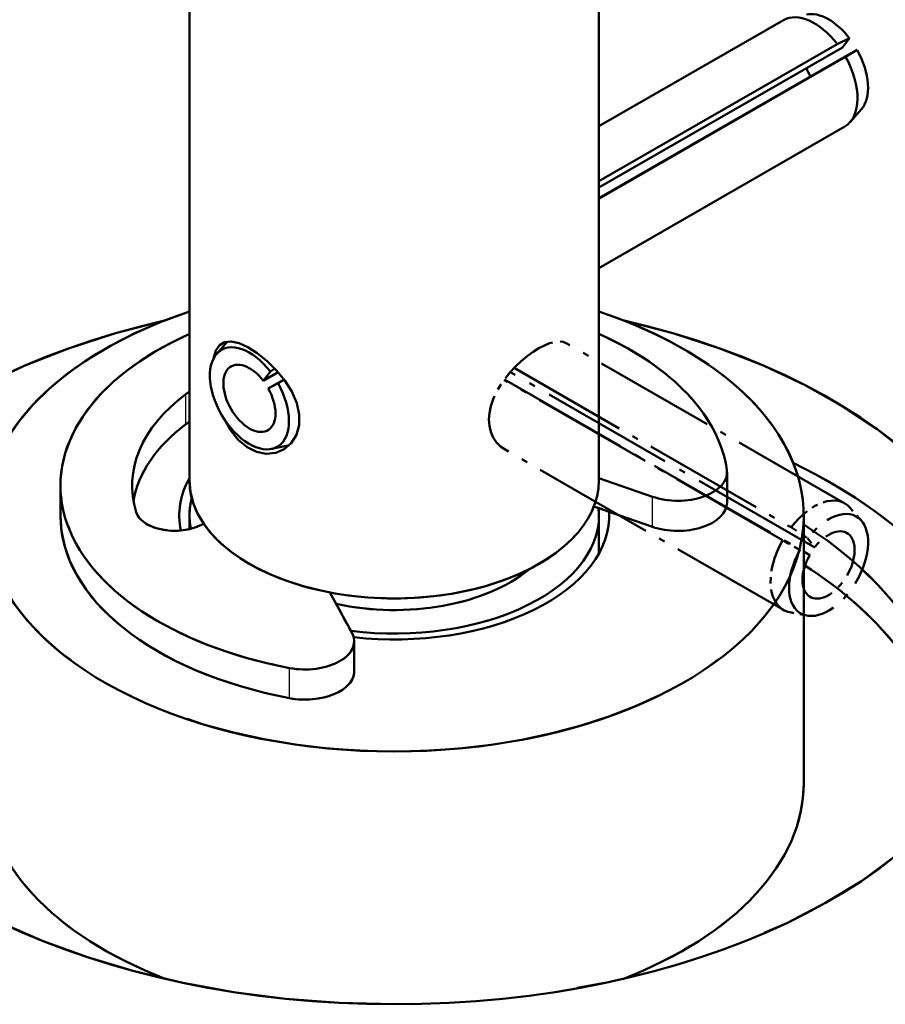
# Model space of a CAD drawing. Header units: millimetres. Extents: x 0 to 420, y 0 to 594.
# Tile 8 of 13: x 312 to 326, y 191 to 207. Entities that reach past the tile are written whole.
import ezdxf

# ---------------------------------------------------------------- set-up
doc = ezdxf.new("R2010")
doc.units = ezdxf.units.MM
doc.header["$LTSCALE"] = 2
doc.linetypes.add('LONG_DASH_DOTTED', pattern=[0.3001, 0.2362, -0.0295, 0.0049, -0.0295])
for name, color, linetype, lineweight in [('Sichtbare Kanten(DIN)', 7, 'Continuous', 50), ('Sichtbare tangentiale Kanten(DIN)', 3, 'Continuous', 25), ('Überlagerung [Formatvorlage Phantomlinien(DIN)]', 179, 'LONG_DASH_DOTTED', 50)]:
    doc.layers.add(name, color=color, linetype=linetype, lineweight=lineweight)

msp = doc.modelspace()

# ---------------------------------------------------------------- linework, layer by layer
at = {"layer": 'Sichtbare Kanten(DIN)'}
for p, q in [((315.039, 199.328), (315.039, 220.557)), ((321.706, 199.328), (321.706, 220.557)), ((324.709, 206.828), (321.706, 205.099)), ((321.706, 204.207), (325.583, 206.439)), ((325.583, 206.439), (325.785, 206.533)), ((325.785, 206.533), (325.669, 206.384)), ((325.669, 206.384), (321.706, 204.102)), ((321.706, 203.93), (325.751, 206.259)), ((325.91, 206.343), (325.72, 206.231)), ((325.751, 206.259), (325.91, 206.343)), ((325.72, 206.231), (321.706, 203.919)), ((325.977, 205.372), (325.793, 205.166)), ((325.707, 205.095), (321.706, 202.791)), ((315.483, 201.393), (315.661, 201.594)), ((316.357, 201.103), (316.431, 201.152)), ((316.24, 200.955), (316.357, 201.103)), ((316.483, 201.095), (316.24, 200.955)), ((316.323, 200.83), (316.579, 200.977)), ((316.583, 200.971), (316.482, 200.913)), ((316.482, 200.913), (316.323, 200.83)), ((316.375, 199.843), (316.646, 199.898)), ((322.576, 199.066), (321.706, 199.37)), ((323.791, 198.97), (323.791, 199.46)), ((312.939, 198.755), (312.939, 199.246)), ((321.625, 198.908), (322.576, 198.576)), ((315.039, 198.537), (315.039, 198.755)), ((321.706, 198.141), (321.706, 198.755)), ((325.039, 198.755), (325.039, 194.395)), ((315.198, 198.59), (315.272, 198.623)), ((317.324, 197.506), (317.684, 196.851)), ((317.721, 196.221), (317.721, 196.712))]:
    msp.add_line(p, q, dxfattribs=at)
at = {"layer": 'Sichtbare Kanten(DIN)', "flags": 128}
msp.add_lwpolyline([(315.431, 201.317), (315.469, 201.446), (315.53, 201.535), (315.611, 201.583), (315.718, 201.594), (315.847, 201.565), (315.991, 201.499), (316.144, 201.403), (316.305, 201.274), (316.459, 201.122), (316.593, 200.957), (316.705, 200.778), (316.786, 200.589), (316.827, 200.403), (316.825, 200.231), (316.781, 200.072), (316.696, 199.938), (316.582, 199.841), (316.446, 199.782), (316.29, 199.766), (316.13, 199.798), (315.978, 199.874), (315.835, 199.993), (315.707, 200.151), (315.603, 200.335)], dxfattribs=at)
at = {"layer": 'Sichtbare Kanten(DIN)'}
for centre, major_axis, ratio, start_param, end_param in [((325.208, 205.962), (-0.499, 0.867), 0.578093, 4.94152, 6.283185), ((325.444, 206.097), (-0.454, 0.789), 0.578093, 4.94152, 6.092192), ((325.444, 206.097), (0.454, -0.789), 0.578093, 0.190994, 1.5486), ((325.208, 205.962), (0.499, -0.867), 0.578093, 0, 1.5486), ((325.444, 206.097), (0.299, -0.52), 0.578093, 4.483258, 4.734586), ((318.373, 196.575), (10.033, 0), 0.575862, 1.950586, 7.474192), ((318.373, 198.755), (-6.667, 0), 0.575862, 5.235988, 10.471976), ((318.373, 199.246), (-5.433, 0), 0.575862, 5.37287, 7.535269), ((316.016, 200.668), (-0.454, 0.789), 0.578093, 4.94152, 10.973378), ((318.373, 199.246), (5.433, 0), 0.575862, 0.080491, 0.910315), ((316.016, 200.668), (-0.299, 0.52), 0.578093, 4.94152, 10.973378), ((318.373, 199.246), (-4.267, 0), 0.575862, 5.631357, 6.459515), ((315.32, 200.587), (-0.427, 0), 0.575862, 5.430174, 5.631357), ((318.373, 198.755), (-4.267, 0), 0.575862, 5.631357, 6.183197), ((315.32, 200.097), (0.427, 0), 0.575862, 2.288582, 2.489764), ((316.251, 200.804), (0.499, -0.867), 0.578093, 6.092192, 6.118152), ((318.373, 195.213), (10.033, 0), 0.575862, 0.11819, 0.866414), ((318.373, 198.755), (-3.5, 0), 0.575862, 5.973341, 6.402674), ((322.991, 199.46), (0.8, 0), 0.575862, 4.167533, 6.363676), ((318.373, 199.328), (-3.333, 0), 0.575862, 0, 3.141593), ((318.373, 198.755), (-3.333, 0), 0.575862, 6.13356, 6.39447), ((318.373, 198.755), (3.333, 0), 0.575862, 4.499416, 6.349317), ((322.991, 198.97), (0.8, 0), 0.575862, 4.167533, 6.283185), ((318.373, 198.755), (-5.433, 0), 0.575862, 0, 1.252084), ((314.802, 198.879), (-0.64, 0), 0.575862, 0.17633, 2.237084), ((318.373, 198.755), (3.5, 0), 0.575862, 4.522812, 6.31634), ((318.373, 195.158), (8.967, 0), 0.575862, 5.955317, 7.015701), ((318.373, 194.504), (8.967, 0), 0.575862, 0.063374, 0.732516), ((318.373, 198.755), (-2.667, 0), 0.575862, 1.207828, 2.537087), ((316.921, 196.712), (0.8, 0), 0.575862, 4.393676, 6.58982), ((316.921, 196.221), (0.8, 0), 0.575862, 4.393676, 6.283185), ((318.373, 194.395), (-6.667, 0), 0.575862, 0, 0.978893), ((318.373, 194.395), (6.667, 0), 0.575862, 5.304293, 6.283185)]:
    msp.add_ellipse(centre, major_axis=major_axis, ratio=ratio, start_param=start_param, end_param=end_param, dxfattribs=at)
at = {"layer": 'Sichtbare tangentiale Kanten(DIN)'}
for p, q in [((314.981, 200.246), (314.981, 200.736)), ((322.576, 198.576), (322.576, 199.066)), ((316.67, 195.784), (316.67, 196.275))]:
    msp.add_line(p, q, dxfattribs=at)
at = {"layer": 'Sichtbare tangentiale Kanten(DIN)', "ltscale": 0.354113}
for p, q in [((314.981, 200.27), (314.981, 200.712)), ((316.67, 195.809), (316.67, 196.25))]:
    msp.add_line(p, q, dxfattribs=at)
at = {"layer": 'Überlagerung [Formatvorlage Phantomlinien(DIN)]', "ltscale": 17.032717}
msp.add_line((315.039, 199.328), (315.039, 220.557), dxfattribs=at)
at = {"layer": 'Überlagerung [Formatvorlage Phantomlinien(DIN)]', "ltscale": 15.482341}
msp.add_line((321.706, 201.26), (321.706, 220.557), dxfattribs=at)
at = {"layer": 'Überlagerung [Formatvorlage Phantomlinien(DIN)]', "ltscale": 4.203814}
for p, q in [((325.707, 198.956), (321.175, 201.566)), ((324.709, 197.223), (320.177, 199.832))]:
    msp.add_line(p, q, dxfattribs=at)
at = {"layer": 'Überlagerung [Formatvorlage Phantomlinien(DIN)]', "ltscale": 4.182025}
msp.add_line((320.325, 201.163), (324.834, 198.567), dxfattribs=at)
at = {"layer": 'Überlagerung [Formatvorlage Phantomlinien(DIN)]', "ltscale": 4.206438}
msp.add_line((324.696, 198.358), (320.162, 200.97), dxfattribs=at)
at = {"layer": 'Überlagerung [Formatvorlage Phantomlinien(DIN)]', "ltscale": 4.61011}
msp.add_line((320.167, 200.977), (325.137, 198.115), dxfattribs=at)
at = {"layer": 'Überlagerung [Formatvorlage Phantomlinien(DIN)]', "ltscale": 4.598135}
msp.add_line((325.219, 198.24), (320.262, 201.095), dxfattribs=at)
at = {"layer": 'Überlagerung [Formatvorlage Phantomlinien(DIN)]', "ltscale": 0.39347}
for p, q in [((312.939, 198.755), (312.939, 199.246)), ((317.721, 196.221), (317.721, 196.712))]:
    msp.add_line(p, q, dxfattribs=at)
at = {"layer": 'Überlagerung [Formatvorlage Phantomlinien(DIN)]', "ltscale": 0.306531}
msp.add_line((321.625, 198.908), (322.025, 198.768), dxfattribs=at)
at = {"layer": 'Überlagerung [Formatvorlage Phantomlinien(DIN)]', "ltscale": 0.226263}
for p, q in [((325.977, 198.678), (325.793, 198.885)), ((324.834, 198.567), (325.103, 198.389)), ((324.978, 198.199), (324.696, 198.358)), ((325.084, 197.129), (324.813, 197.184))]:
    msp.add_line(p, q, dxfattribs=at)
at = {"layer": 'Überlagerung [Formatvorlage Phantomlinien(DIN)]', "ltscale": 0.174932}
msp.add_line((315.039, 198.537), (315.039, 198.755), dxfattribs=at)
at = {"layer": 'Überlagerung [Formatvorlage Phantomlinien(DIN)]', "ltscale": 0.492979}
msp.add_line((321.706, 198.141), (321.706, 198.755), dxfattribs=at)
at = {"layer": 'Überlagerung [Formatvorlage Phantomlinien(DIN)]', "ltscale": 0.061667}
msp.add_line((315.198, 198.59), (315.272, 198.623), dxfattribs=at)
at = {"layer": 'Überlagerung [Formatvorlage Phantomlinien(DIN)]', "ltscale": 0.203693}
for p, q in [((325.103, 198.389), (325.219, 198.24)), ((325.137, 198.115), (324.978, 198.199))]:
    msp.add_line(p, q, dxfattribs=at)
at = {"layer": 'Überlagerung [Formatvorlage Phantomlinien(DIN)]', "ltscale": 0.781868}
msp.add_line((317.324, 197.506), (317.684, 196.851), dxfattribs=at)
at = {"layer": 'Überlagerung [Formatvorlage Phantomlinien(DIN)]', "ltscale": 2.200591}
msp.add_line((325.039, 197.138), (325.039, 194.395), dxfattribs=at)
at = {"layer": 'Überlagerung [Formatvorlage Phantomlinien(DIN)]', "ltscale": 2.070878, "flags": 128}
msp.add_lwpolyline([(320.177, 199.832), (320.104, 199.884), (320.039, 199.951), (319.985, 200.03), (319.946, 200.121), (319.922, 200.219), (319.914, 200.322), (319.922, 200.429), (319.945, 200.542), (319.984, 200.657), (320.037, 200.772), (320.102, 200.883), (320.175, 200.987), (320.256, 201.087), (320.346, 201.184), (320.441, 201.274), (320.539, 201.356), (320.636, 201.427), (320.728, 201.485), (320.817, 201.531), (320.903, 201.566), (320.984, 201.588), (321.057, 201.595), (321.121, 201.587), (321.175, 201.566)], dxfattribs=at)
at = {"layer": 'Überlagerung [Formatvorlage Phantomlinien(DIN)]', "ltscale": 46.168087}
msp.add_ellipse((318.373, 196.575), major_axis=(10.033, 0), ratio=0.575862, start_param=1.950586, end_param=7.474192, dxfattribs=at)
at = {"layer": 'Überlagerung [Formatvorlage Phantomlinien(DIN)]', "ltscale": 16.633841}
msp.add_ellipse((318.373, 198.755), major_axis=(-6.667, 0), ratio=0.575862, start_param=5.235988, end_param=9.039774, dxfattribs=at)
at = {"layer": 'Überlagerung [Formatvorlage Phantomlinien(DIN)]', "ltscale": 3.848546}
msp.add_ellipse((318.373, 198.755), major_axis=(6.667, 0), ratio=0.575862, start_param=0.167104, end_param=1.047198, dxfattribs=at)
at = {"layer": 'Überlagerung [Formatvorlage Phantomlinien(DIN)]', "ltscale": 7.70667}
msp.add_ellipse((318.373, 199.246), major_axis=(-5.433, 0), ratio=0.575862, start_param=5.37287, end_param=7.535269, dxfattribs=at)
at = {"layer": 'Überlagerung [Formatvorlage Phantomlinien(DIN)]', "ltscale": 2.140425}
msp.add_ellipse((318.373, 199.246), major_axis=(5.433, 0), ratio=0.575862, start_param=0.309717, end_param=0.910315, dxfattribs=at)
at = {"layer": 'Überlagerung [Formatvorlage Phantomlinien(DIN)]', "ltscale": 2.317682}
msp.add_ellipse((318.373, 199.246), major_axis=(-4.267, 0), ratio=0.575862, start_param=5.631357, end_param=6.459515, dxfattribs=at)
at = {"layer": 'Überlagerung [Formatvorlage Phantomlinien(DIN)]', "ltscale": 0.056205}
for centre, major_axis, start_param, end_param in [((315.32, 200.587), (-0.427, 0), 5.430174, 5.631357), ((315.32, 200.097), (0.427, 0), 2.288582, 2.489764)]:
    msp.add_ellipse(centre, major_axis=major_axis, ratio=0.575862, start_param=start_param, end_param=end_param, dxfattribs=at)
at = {"layer": 'Überlagerung [Formatvorlage Phantomlinien(DIN)]', "ltscale": 1.544344}
msp.add_ellipse((318.373, 198.755), major_axis=(-4.267, 0), ratio=0.575862, start_param=5.631357, end_param=6.183197, dxfattribs=at)
at = {"layer": 'Überlagerung [Formatvorlage Phantomlinien(DIN)]', "ltscale": 4.92423}
msp.add_ellipse((318.373, 195.213), major_axis=(10.033, 0), ratio=0.575862, start_param=0.11819, end_param=0.866414, dxfattribs=at)
at = {"layer": 'Überlagerung [Formatvorlage Phantomlinien(DIN)]', "ltscale": 0.985574}
msp.add_ellipse((318.373, 198.755), major_axis=(-3.5, 0), ratio=0.575862, start_param=5.973341, end_param=6.402674, dxfattribs=at)
at = {"layer": 'Überlagerung [Formatvorlage Phantomlinien(DIN)]', "ltscale": 6.474511}
msp.add_ellipse((318.373, 199.328), major_axis=(-3.333, 0), ratio=0.575862, start_param=0, end_param=2.961179, dxfattribs=at)
at = {"layer": 'Überlagerung [Formatvorlage Phantomlinien(DIN)]', "ltscale": 0.570379}
msp.add_ellipse((318.373, 198.755), major_axis=(-3.333, 0), ratio=0.575862, start_param=6.13356, end_param=6.39447, dxfattribs=at)
at = {"layer": 'Überlagerung [Formatvorlage Phantomlinien(DIN)]', "ltscale": 1.005247}
msp.add_ellipse((325.208, 198.089), major_axis=(0.499, 0.867), ratio=0.578093, start_param=6.092192, end_param=7.624851, dxfattribs=at)
at = {"layer": 'Überlagerung [Formatvorlage Phantomlinien(DIN)]', "ltscale": 4.044705}
msp.add_ellipse((318.373, 198.755), major_axis=(3.333, 0), ratio=0.575862, start_param=4.499416, end_param=6.349317, dxfattribs=at)
at = {"layer": 'Überlagerung [Formatvorlage Phantomlinien(DIN)]', "ltscale": 3.603104}
msp.add_ellipse((325.444, 197.954), major_axis=(0.454, 0.789), ratio=0.578093, start_param=1.592993, end_param=7.624851, dxfattribs=at)
at = {"layer": 'Überlagerung [Formatvorlage Phantomlinien(DIN)]', "ltscale": 4.462315}
msp.add_ellipse((318.373, 198.755), major_axis=(-5.433, 0), ratio=0.575862, start_param=0, end_param=1.252084, dxfattribs=at)
at = {"layer": 'Überlagerung [Formatvorlage Phantomlinien(DIN)]', "ltscale": 0.86502}
msp.add_ellipse((314.802, 198.879), major_axis=(-0.64, 0), ratio=0.575862, start_param=0.17633, end_param=2.237084, dxfattribs=at)
at = {"layer": 'Überlagerung [Formatvorlage Phantomlinien(DIN)]', "ltscale": 4.117521}
msp.add_ellipse((318.373, 198.755), major_axis=(3.5, 0), ratio=0.575862, start_param=4.522812, end_param=6.31634, dxfattribs=at)
at = {"layer": 'Überlagerung [Formatvorlage Phantomlinien(DIN)]', "ltscale": 2.373856}
msp.add_ellipse((325.444, 197.954), major_axis=(0.299, 0.52), ratio=0.578093, start_param=1.592993, end_param=7.624851, dxfattribs=at)
at = {"layer": 'Überlagerung [Formatvorlage Phantomlinien(DIN)]', "ltscale": 1.140985}
msp.add_ellipse((325.208, 198.089), major_axis=(-0.499, -0.867), ratio=0.578093, start_param=4.734586, end_param=6.474179, dxfattribs=at)
at = {"layer": 'Überlagerung [Formatvorlage Phantomlinien(DIN)]', "ltscale": 2.325038}
msp.add_ellipse((318.373, 198.755), major_axis=(-2.667, 0), ratio=0.575862, start_param=1.207828, end_param=2.537087, dxfattribs=at)
at = {"layer": 'Überlagerung [Formatvorlage Phantomlinien(DIN)]', "ltscale": 5.19386}
msp.add_ellipse((318.373, 195.158), major_axis=(8.967, 0), ratio=0.575862, start_param=5.955317, end_param=6.838391, dxfattribs=at)
at = {"layer": 'Überlagerung [Formatvorlage Phantomlinien(DIN)]', "ltscale": 3.203592}
msp.add_ellipse((318.373, 194.504), major_axis=(8.967, 0), ratio=0.575862, start_param=0.063374, end_param=0.608064, dxfattribs=at)
at = {"layer": 'Überlagerung [Formatvorlage Phantomlinien(DIN)]', "ltscale": 1.152347}
msp.add_ellipse((316.921, 196.712), major_axis=(0.8, 0), ratio=0.575862, start_param=4.393676, end_param=6.58982, dxfattribs=at)
at = {"layer": 'Überlagerung [Formatvorlage Phantomlinien(DIN)]', "ltscale": 0.991438}
msp.add_ellipse((316.921, 196.221), major_axis=(0.8, 0), ratio=0.575862, start_param=4.393676, end_param=6.283185, dxfattribs=at)
at = {"layer": 'Überlagerung [Formatvorlage Phantomlinien(DIN)]', "ltscale": 4.280593}
for major_axis, start_param, end_param in [((-6.667, 0), 0, 0.978893), ((6.667, 0), 5.304293, 6.283185)]:
    msp.add_ellipse((318.373, 194.395), major_axis=major_axis, ratio=0.575862, start_param=start_param, end_param=end_param, dxfattribs=at)

doc.saveas('drawing.dxf')
